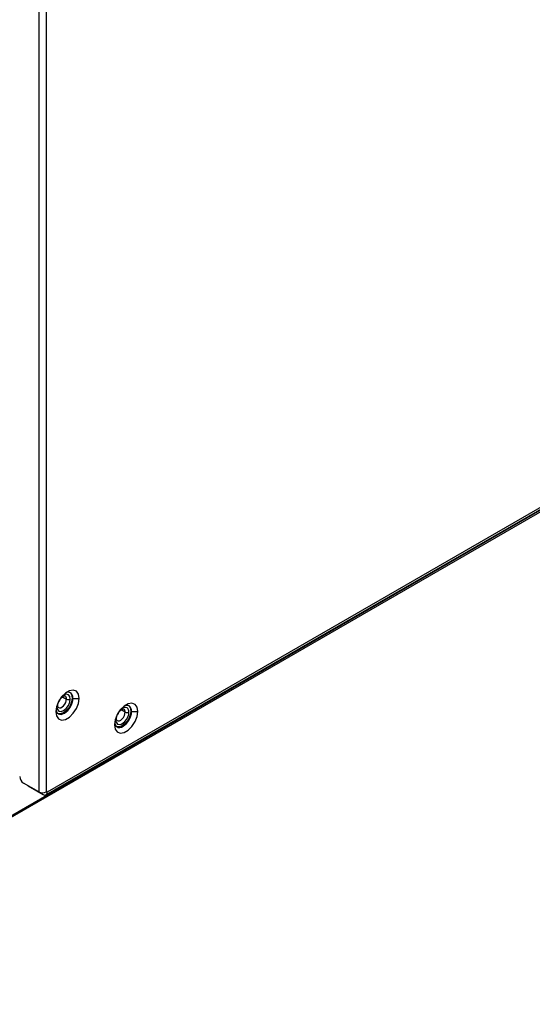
# Model space of a CAD drawing. Header units: millimetres. Extents: x 0 to 1118, y 0 to 864.
# Tile 126 of 256: x 914 to 924, y 615 to 633. Entities that reach past the tile are written whole.
import ezdxf

# ---------------------------------------------------------------- set-up
doc = ezdxf.new("R2010")
doc.units = ezdxf.units.MM

msp = doc.modelspace()

# ---------------------------------------------------------------- linework, layer by layer
at = {"color": 7, "linetype": 'Continuous', "lineweight": 25}
for p, q in [((914.4766, 653.2577), (914.4766, 619.007)), ((914.618, 653.2577), (914.618, 619.007)), ((914.6114, 618.953), (931.7305, 628.8356)), ((931.7512, 628.8814), (914.6322, 618.9988)), ((907.9437, 615.0601), (930.622, 628.152)), ((915.099, 620.7529), (915.1131, 620.7447)), ((915.1131, 620.7447), (915.2263, 620.7447)), ((916.1892, 620.51), (916.2033, 620.5019)), ((916.2033, 620.5019), (916.3165, 620.5019)), ((914.4766, 619.007), (914.1937, 619.1702)), ((914.2786, 619.1212), (914.5614, 618.958)), ((914.6322, 619.0151), (914.618, 619.007)), ((914.6322, 619.0151), (914.6322, 618.9988))]:
    msp.add_line(p, q, dxfattribs=at)
at = {"color": 8, "linetype": 'Continuous', "lineweight": 25}
for p, q in [((907.9644, 615.1059), (930.5927, 628.1689)), ((914.9203, 620.7744), (914.9929, 620.7325)), ((914.8198, 620.6261), (914.8161, 620.5896)), ((916.0831, 620.4896), (916.0105, 620.5316)), ((915.91, 620.3833), (915.9064, 620.3468)), ((914.2786, 619.1212), (914.2786, 619.1212))]:
    msp.add_line(p, q, dxfattribs=at)
at = {"color": 7, "linetype": 'Continuous', "lineweight": 25, "flags": 128}
for points in [[(915.2263, 620.7447), (915.2133, 620.8224), (915.1758, 620.8757), (915.1184, 620.8981), (915.048, 620.8871), (914.9731, 620.8438), (914.9028, 620.7736), (914.8454, 620.6849), (914.8079, 620.5884), (914.7949, 620.4957)], [(915.1131, 620.7447), (915.1101, 620.7788), (915.101, 620.808), (915.0863, 620.8313), (915.0665, 620.8477), (915.0424, 620.8566), (915.0149, 620.8577), (914.9851, 620.851), (914.9801, 620.8492)], [(915.0641, 620.8476), (915.0869, 620.8162), (915.099, 620.7529)], [(914.7949, 620.4957), (914.8079, 620.418), (914.8454, 620.3647), (914.9028, 620.3423), (914.9731, 620.3533), (915.048, 620.3966), (915.1184, 620.4668), (915.1758, 620.5555), (915.2133, 620.652), (915.2263, 620.7447)], [(914.8161, 620.5896), (914.8256, 620.5403), (914.8524, 620.5095), (914.8925, 620.5017), (914.9399, 620.5181), (914.9872, 620.5563), (915.0274, 620.6105), (915.0542, 620.6723), (915.0636, 620.7325)], [(915.099, 620.7529), (915.0869, 620.6756), (915.0524, 620.5961), (915.0008, 620.5264), (914.9399, 620.4773), (914.879, 620.4561), (914.8274, 620.4662)], [(914.8418, 620.5733), (914.8626, 620.5674), (914.887, 620.5713), (914.913, 620.5847), (914.9382, 620.6065), (914.9605, 620.6348), (914.978, 620.667), (914.9891, 620.7006), (914.9929, 620.7325)], [(914.8748, 620.7353), (914.861, 620.7066), (914.843, 620.6802)], [(916.3165, 620.5019), (916.3035, 620.5796), (916.266, 620.6328), (916.2086, 620.6553), (916.1383, 620.6443), (916.0634, 620.601), (915.993, 620.5308), (915.9356, 620.4421), (915.8981, 620.3456), (915.8851, 620.2529)], [(916.2033, 620.5019), (916.2003, 620.536), (916.1912, 620.5652), (916.1765, 620.5885), (916.1567, 620.6049), (916.1326, 620.6138), (916.1051, 620.6149), (916.0753, 620.6081), (916.0703, 620.6063)], [(916.1494, 620.6086), (916.1771, 620.5734), (916.1892, 620.51)], [(914.7971, 620.5321), (914.798, 620.5269), (914.807, 620.4977), (914.8217, 620.4744), (914.8415, 620.458), (914.8656, 620.4491), (914.8931, 620.448), (914.923, 620.4548), (914.954, 620.4691)], [(915.8851, 620.2529), (915.8981, 620.1752), (915.9356, 620.1219), (915.993, 620.0994), (916.0634, 620.1105), (916.1383, 620.1537), (916.2086, 620.224), (916.266, 620.3127), (916.3035, 620.4092), (916.3165, 620.5019)], [(916.1892, 620.51), (916.1771, 620.4327), (916.1426, 620.3532), (916.091, 620.2836), (916.0301, 620.2345), (915.9692, 620.2133), (915.9176, 620.2233)], [(915.932, 620.3305), (915.9528, 620.3246), (915.9773, 620.3285), (916.0032, 620.3419), (916.0284, 620.3637), (916.0507, 620.3919), (916.0682, 620.4242), (916.0793, 620.4578), (916.0831, 620.4896)], [(915.965, 620.4925), (915.9512, 620.4637), (915.9332, 620.4374)], [(915.9423, 620.2668), (915.9714, 620.2585), (916.0056, 620.264), (916.0419, 620.2828), (916.0772, 620.3133), (916.1085, 620.3529), (916.1329, 620.3981), (916.1485, 620.445), (916.1538, 620.4896)], [(915.8873, 620.2893), (915.8882, 620.2841), (915.8973, 620.2549), (915.912, 620.2316), (915.9317, 620.2152), (915.9558, 620.2062), (915.9834, 620.2052), (916.0132, 620.2119), (916.0442, 620.2263)]]:
    msp.add_lwpolyline(points, dxfattribs=at)
at = {"color": 8, "linetype": 'Continuous', "lineweight": 25, "flags": 128}
msp.add_lwpolyline([(915.0636, 620.7325), (915.0542, 620.7817), (915.0274, 620.8126), (914.9872, 620.8204), (914.9399, 620.8039), (914.91, 620.7825)], dxfattribs=at)
at = {"color": 7, "linetype": 'Continuous', "lineweight": 25}
for centre, radius, start, end in [((914.9302, 620.7386), 0.063, 354.43286, 53.96413), ((914.7677, 620.7604), 0.3458, 302.60548, 357.3945), ((915.0283, 620.8007), 0.0769, 242.60967, 297.39033), ((915.8579, 620.5176), 0.3458, 302.60548, 357.3945), ((916.0204, 620.4958), 0.063, 354.43286, 53.96413), ((916.1185, 620.5579), 0.0769, 242.60967, 297.39033), ((916.066, 620.4982), 0.0883, 354.43286, 53.96413), ((915.9942, 620.3382), 0.0883, 174.43286, 233.96413), ((914.2766, 619.2997), 0.1537, 182.60548, 237.39452), ((914.5473, 619.1434), 0.1537, 242.60967, 297.39033), ((914.589, 618.9918), 0.0437, 230.79671, 9.21404)]:
    msp.add_arc(centre, radius, start, end, dxfattribs=at)
at = {"color": 8, "linetype": 'Continuous', "lineweight": 25}
for centre, radius, start, end in [((914.8057, 620.6126), 0.0252, 294.43392, 353.62823), ((916.0818, 620.4653), 0.1103, 70.88137, 137.65077), ((915.8959, 620.3697), 0.0252, 294.43392, 353.62823)]:
    msp.add_arc(centre, radius, start, end, dxfattribs=at)
at = {"color": 7, "linetype": 'Continuous', "lineweight": 25}
for points, knots in [([(914.8308, 620.61), (914.8312, 620.6178), (914.8322, 620.6367), (914.843, 620.6742), (914.8642, 620.7163), (914.8933, 620.7538), (914.9246, 620.78), (914.9511, 620.7914), (914.964, 620.7914), (914.9658, 620.79), (914.9666, 620.7894)], [0, 0, 0, 0, 0.092366, 0.224589, 0.3646331, 0.5078591, 0.6483987, 0.7814154, 0.9090696, 1, 1, 1, 1]), ([(914.8425, 620.5735), (914.8418, 620.5737), (914.8394, 620.5745), (914.8335, 620.5817), (914.8316, 620.6011), (914.8308, 620.61)], [0, 0, 0, 0, 0.1770114, 0.6260698, 1, 1, 1, 1]), ([(915.921, 620.3672), (915.9214, 620.375), (915.9224, 620.3939), (915.9332, 620.4314), (915.9544, 620.4735), (915.9835, 620.511), (916.0148, 620.5371), (916.0414, 620.5486), (916.0542, 620.5486), (916.056, 620.5472), (916.0568, 620.5466)], [0, 0, 0, 0, 0.09236595, 0.22458899, 0.36463315, 0.50785913, 0.6483987, 0.78141542, 0.90906959, 1, 1, 1, 1]), ([(915.9327, 620.3306), (915.932, 620.3309), (915.9296, 620.3317), (915.9237, 620.3388), (915.9218, 620.3583), (915.921, 620.3672)], [0, 0, 0, 0, 0.1770114, 0.6260698, 1, 1, 1, 1])]:
    msp.add_open_spline(points, degree=3, knots=knots, dxfattribs=at)

doc.saveas('drawing.dxf')
